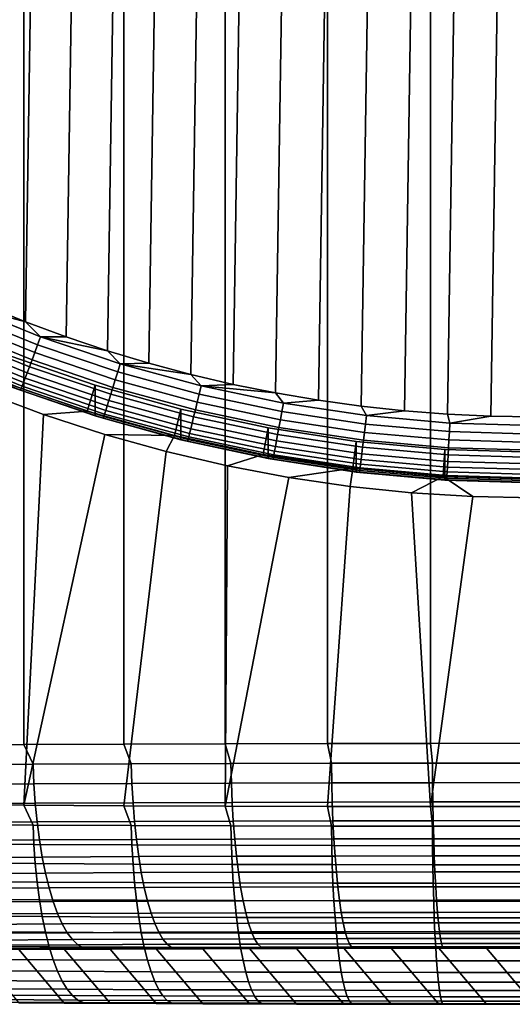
# Model space of a CAD drawing. Header units: metres. Extents: x -22 to 95, y -240 to 22.
# Tile 8 of 180: x -4 to 0, y -240 to -233. Entities that reach past the tile are written whole.
import ezdxf

# ---------------------------------------------------------------- set-up
doc = ezdxf.new("R2010")
doc.units = ezdxf.units.M
doc.layers.add('solid_10_151_013_XXX', color=7, linetype='CONTINUOUS')

msp = doc.modelspace()

# ---------------------------------------------------------------- linework, layer by layer
at = {"layer": 'solid_10_151_013_XXX'}
for points in [[(-4.536664, -238.272232, 303.297272), (-3.803387, -238.268066, 303.535492), (-3.80339, -43.988579, 300.144318), (-4.536667, -43.992737, 299.906097)], [(-3.803387, -238.268066, 303.535492), (-3.057704, -238.264648, 303.731476), (-3.057706, -43.985157, 300.340302), (-3.80339, -43.988579, 300.144318)], [(-3.057704, -238.264648, 303.731476), (-2.302048, -238.261978, 303.884552), (-2.30205, -43.982487, 300.493408), (-3.057706, -43.985157, 300.340302)], [(-2.302048, -238.261978, 303.884552), (-1.538883, -238.260071, 303.994263), (-1.538884, -43.980572, 300.603119), (-2.30205, -43.982487, 300.493408)], [(-1.538883, -238.260071, 303.994263), (-0.770698, -238.258911, 304.060242), (-0.770699, -43.97942, 300.669067), (-1.538884, -43.980572, 300.603119)], [(-0.770698, -238.258911, 304.060242), (0, -238.25853, 304.082245), (0, -43.979034, 300.691101), (-0.770699, -43.97942, 300.669067)], [(-1.607561, -235.702423, 271.532684), (-1.287195, -214.908569, 271.169739), (-0.965886, -214.873901, 271.169128), (-1.287189, -235.746994, 271.533447)], [(-1.287189, -235.746994, 271.533447), (-0.965886, -214.873901, 271.169128), (-0.643912, -214.849152, 271.168701), (-0.965881, -235.781677, 271.534058)], [(-0.965881, -235.781677, 271.534058), (-0.643912, -214.849152, 271.168701), (-0.321953, -214.83432, 271.168427), (-0.643909, -235.806427, 271.534485)], [(-0.643909, -235.806427, 271.534485), (-0.321953, -214.83432, 271.168427), (0, -214.829391, 271.168335), (-0.321951, -235.821259, 271.53476)], [(0.321951, -214.83432, 271.168427), (0, -235.826187, 271.534851), (-0.321951, -235.821259, 271.53476), (0, -214.829391, 271.168335)], [(-2.243755, -235.583694, 271.530609), (-1.926593, -215.007629, 271.171448), (-1.607568, -214.953156, 271.170502), (-1.926587, -235.647949, 271.531738)], [(-1.926587, -235.647949, 271.531738), (-1.607568, -214.953156, 271.170502), (-1.287195, -214.908569, 271.169739), (-1.607561, -235.702423, 271.532684)], [(-2.55885, -235.509674, 271.529327), (-2.243762, -215.071884, 271.172577), (-1.926593, -215.007629, 271.171448), (-2.243755, -235.583694, 271.530609)], [(-2.871328, -235.426025, 271.527863), (-2.558856, -215.145905, 271.173859), (-2.243762, -215.071884, 271.172577), (-2.55885, -235.509674, 271.529327)], [(-3.181009, -235.332825, 271.526245), (-2.871334, -215.229553, 271.175323), (-2.558856, -215.145905, 271.173859), (-2.871328, -235.426025, 271.527863)], [(-3.487652, -235.230133, 271.524445), (-3.181015, -215.322754, 271.176941), (-2.871334, -215.229553, 271.175323), (-3.181009, -235.332825, 271.526245)], [(-3.790926, -235.118073, 271.522491), (-3.487658, -215.425446, 271.178741), (-3.181015, -215.322754, 271.176941), (-3.487652, -235.230133, 271.524445)], [(-4.090693, -234.996689, 271.520355), (-3.790932, -215.537506, 271.180695), (-3.487658, -215.425446, 271.178741), (-3.790926, -235.118073, 271.522491)], [(-4.38658, -234.866135, 271.518097), (-4.090699, -215.65889, 271.182831), (-3.790932, -215.537506, 271.180695), (-4.090693, -234.996689, 271.520355)], [(-4.258843, -234.9944, 271.524506), (-3.678616, -235.229691, 271.528625), (-3.70098, -235.289658, 271.542358), (-4.284735, -235.052948, 271.538239)], [(-4.258843, -234.9944, 271.524506), (-4.090693, -234.996689, 271.520355), (-3.790926, -235.118073, 271.522491)], [(-4.258843, -234.9944, 271.524506), (-3.790926, -235.118073, 271.522491), (-3.678616, -235.229691, 271.528625)], [(-4.284735, -235.052948, 271.538239), (-3.70098, -235.289658, 271.542358), (-3.722574, -235.347427, 271.564362), (-4.309735, -235.109329, 271.560211)], [(-4.309735, -235.109329, 271.560211), (-3.722574, -235.347427, 271.564362), (-3.743029, -235.401978, 271.594208), (-4.333417, -235.162582, 271.590027)], [(-3.678616, -235.229691, 271.528625), (-3.790926, -235.118073, 271.522491), (-3.487652, -235.230133, 271.524445)], [(-4.355373, -235.211777, 271.627228), (-3.761995, -235.452393, 271.631409), (-3.779145, -235.497803, 271.675354), (-4.375228, -235.256088, 271.671143)], [(-4.333417, -235.162582, 271.590027), (-3.743029, -235.401978, 271.594208), (-3.761995, -235.452393, 271.631409), (-4.355373, -235.211777, 271.627228)], [(-4.375228, -235.256088, 271.671143), (-3.779145, -235.497803, 271.675354), (-3.794185, -235.53743, 271.72525), (-4.392642, -235.294754, 271.721008)], [(-3.70098, -235.289658, 271.542358), (-3.104225, -235.491379, 271.545898), (-3.122337, -235.550323, 271.567902), (-3.722574, -235.347427, 271.564362)], [(-3.678616, -235.229691, 271.528625), (-3.085467, -235.430176, 271.532135), (-3.104225, -235.491379, 271.545898), (-3.70098, -235.289658, 271.542358)], [(-3.678616, -235.229691, 271.528625), (-3.487652, -235.230133, 271.524445), (-3.181009, -235.332825, 271.526245)], [(-3.678616, -235.229691, 271.528625), (-3.181009, -235.332825, 271.526245), (-3.085467, -235.430176, 271.532135)], [(-4.418994, -235.3526, 271.835175), (-3.816948, -235.596725, 271.839417), (-3.82428, -235.615387, 271.901733), (-4.427483, -235.370789, 271.897491)], [(-4.407314, -235.327118, 271.776001), (-3.806859, -235.570602, 271.780243), (-3.816948, -235.596725, 271.839417), (-4.418994, -235.3526, 271.835175)], [(-4.392642, -235.294754, 271.721008), (-3.794185, -235.53743, 271.72525), (-3.806859, -235.570602, 271.780243), (-4.407314, -235.327118, 271.776001)], [(-3.722574, -235.347427, 271.564362), (-3.122337, -235.550323, 271.567902), (-3.139494, -235.605988, 271.597778), (-3.743029, -235.401978, 271.594208)], [(-3.085467, -235.430176, 271.532135), (-3.181009, -235.332825, 271.526245), (-2.871328, -235.426025, 271.527863)], [(-4.427483, -235.370789, 271.897491), (-3.82428, -235.615387, 271.901733), (-3.828728, -235.626236, 271.966156), (-4.432633, -235.381363, 271.961884)], [(-4.432633, -235.381363, 271.961884), (-3.828728, -235.626236, 271.966156), (-3.900662, -235.602676, 272.031006)], [(-3.332222, -235.783371, 285.036163), (-3.971393, -235.562836, 285.032318), (-3.900654, -235.373856, 285.139893), (-3.272534, -235.590576, 285.143677)], [(-3.900662, -235.602676, 272.031006), (-3.272541, -235.819397, 272.03479), (-3.272534, -235.590576, 285.143677), (-3.900654, -235.373856, 285.139893)], [(-3.743029, -235.401978, 271.594208), (-3.139494, -235.605988, 271.597778), (-3.155401, -235.65744, 271.63501), (-3.761995, -235.452393, 271.631409)], [(-3.085467, -235.430176, 271.532135), (-2.48148, -235.5952, 271.535004), (-2.496566, -235.657394, 271.548798), (-3.104225, -235.491379, 271.545898)], [(-3.085467, -235.430176, 271.532135), (-2.871328, -235.426025, 271.527863), (-2.55885, -235.509674, 271.529327)], [(-3.085467, -235.430176, 271.532135), (-2.55885, -235.509674, 271.529327), (-2.48148, -235.5952, 271.535004)], [(-3.779145, -235.497803, 271.675354), (-3.169786, -235.703781, 271.678955), (-3.182402, -235.744232, 271.728851), (-3.794185, -235.53743, 271.72525)], [(-3.761995, -235.452393, 271.631409), (-3.155401, -235.65744, 271.63501), (-3.169786, -235.703781, 271.678955), (-3.779145, -235.497803, 271.675354)], [(-3.104225, -235.491379, 271.545898), (-2.496566, -235.657394, 271.548798), (-2.511133, -235.7173, 271.570801), (-3.122337, -235.550323, 271.567902)], [(-2.48148, -235.5952, 271.535004), (-2.55885, -235.509674, 271.529327), (-2.243755, -235.583694, 271.530609)], [(-3.332222, -235.783371, 285.036163), (-3.656909, -235.807556, 277.540161), (-4.113833, -235.636139, 277.67453), (-3.971393, -235.562836, 285.032318)], [(-3.806859, -235.570602, 271.780243), (-3.193032, -235.778091, 271.783875), (-3.201494, -235.804764, 271.843048), (-3.816948, -235.596725, 271.839417)], [(-3.794185, -235.53743, 271.72525), (-3.182402, -235.744232, 271.728851), (-3.193032, -235.778091, 271.783875), (-3.806859, -235.570602, 271.780243)], [(-3.122337, -235.550323, 271.567902), (-2.511133, -235.7173, 271.570801), (-2.524932, -235.773895, 271.600708), (-3.139494, -235.605988, 271.597778)], [(-2.48148, -235.5952, 271.535004), (-2.243755, -235.583694, 271.530609), (-1.926587, -235.647949, 271.531738)], [(-3.656909, -235.807556, 277.540161), (-3.803387, -238.7202, 277.633118), (-4.536664, -238.716049, 277.871338), (-4.113833, -235.636139, 277.67453)], [(-3.828728, -235.626236, 271.966156), (-3.272541, -235.819397, 272.03479), (-3.900662, -235.602676, 272.031006)], [(-3.82428, -235.615387, 271.901733), (-3.207644, -235.823822, 271.905396), (-3.211375, -235.834915, 271.969788), (-3.828728, -235.626236, 271.966156)], [(-3.828728, -235.626236, 271.966156), (-3.211375, -235.834915, 271.969788), (-3.272541, -235.819397, 272.03479)], [(-3.816948, -235.596725, 271.839417), (-3.201494, -235.804764, 271.843048), (-3.207644, -235.823822, 271.905396), (-3.82428, -235.615387, 271.901733)], [(-2.680309, -235.965073, 285.039337), (-3.332222, -235.783371, 285.036163), (-3.272534, -235.590576, 285.143677), (-2.632472, -235.768982, 285.14679)], [(-3.272541, -235.819397, 272.03479), (-2.632478, -235.997787, 272.037903), (-2.632472, -235.768982, 285.14679), (-3.272534, -235.590576, 285.143677)], [(-3.155401, -235.65744, 271.63501), (-2.537725, -235.826187, 271.637939), (-2.549294, -235.873306, 271.681915), (-3.169786, -235.703781, 271.678955)], [(-3.139494, -235.605988, 271.597778), (-2.524932, -235.773895, 271.600708), (-2.537725, -235.826187, 271.637939), (-3.155401, -235.65744, 271.63501)], [(-2.496566, -235.657394, 271.548798), (-1.880139, -235.787125, 271.551056), (-1.891109, -235.847794, 271.57309), (-2.511133, -235.7173, 271.570801)], [(-2.48148, -235.5952, 271.535004), (-1.868778, -235.724152, 271.537262), (-1.880139, -235.787125, 271.551056), (-2.496566, -235.657394, 271.548798)], [(-2.48148, -235.5952, 271.535004), (-1.926587, -235.647949, 271.531738), (-1.868778, -235.724152, 271.537262)], [(-1.868778, -235.724152, 271.537262), (-1.926587, -235.647949, 271.531738), (-1.607561, -235.702423, 271.532684)], [(-3.169786, -235.703781, 271.678955), (-2.549294, -235.873306, 271.681915), (-2.55944, -235.914429, 271.731812), (-3.182402, -235.744232, 271.728851)], [(-2.511133, -235.7173, 271.570801), (-1.891109, -235.847794, 271.57309), (-1.9015, -235.905106, 271.602997), (-2.524932, -235.773895, 271.600708)], [(-1.868778, -235.724152, 271.537262), (-1.24951, -235.816574, 271.538879), (-1.257107, -235.880127, 271.552673), (-1.880139, -235.787125, 271.551056)], [(-1.24951, -235.816574, 271.538879), (-1.868778, -235.724152, 271.537262), (-1.607561, -235.702423, 271.532684), (-1.287189, -235.746994, 271.533447)], [(-2.680309, -235.965073, 285.039337), (-3.199548, -235.956726, 277.422638), (-3.656909, -235.807556, 277.540161), (-3.332222, -235.783371, 285.036163)], [(-3.201494, -235.804764, 271.843048), (-2.574795, -235.975983, 271.846039), (-2.579741, -235.995377, 271.908386), (-3.207644, -235.823822, 271.905396)], [(-3.193032, -235.778091, 271.783875), (-2.567989, -235.948853, 271.786865), (-2.574795, -235.975983, 271.846039), (-3.201494, -235.804764, 271.843048)], [(-3.182402, -235.744232, 271.728851), (-2.55944, -235.914429, 271.731812), (-2.567989, -235.948853, 271.786865), (-3.193032, -235.778091, 271.783875)], [(-2.018775, -236.107056, 285.041809), (-2.680309, -235.965073, 285.039337), (-2.632472, -235.768982, 285.14679), (-1.982805, -235.908417, 285.1492)], [(-2.632478, -235.997787, 272.037903), (-1.98281, -236.137238, 272.040344), (-1.982805, -235.908417, 285.1492), (-2.632472, -235.768982, 285.14679)], [(-2.524932, -235.773895, 271.600708), (-1.9015, -235.905106, 271.602997), (-1.911135, -235.958069, 271.640259), (-2.537725, -235.826187, 271.637939)], [(-1.880139, -235.787125, 271.551056), (-1.257107, -235.880127, 271.552673), (-1.264442, -235.94133, 271.574707), (-1.891109, -235.847794, 271.57309)], [(-1.24951, -235.816574, 271.538879), (-1.287189, -235.746994, 271.533447), (-0.965881, -235.781677, 271.534058)], [(-0.625854, -235.872162, 271.539825), (-1.24951, -235.816574, 271.538879), (-0.965881, -235.781677, 271.534058), (-0.643909, -235.806427, 271.534485)], [(-3.656909, -235.807556, 277.540161), (-3.199548, -235.956726, 277.422638), (-3.803387, -238.7202, 277.633118)], [(-3.211375, -235.834915, 271.969788), (-2.632478, -235.997787, 272.037903), (-3.272541, -235.819397, 272.03479)], [(-3.207644, -235.823822, 271.905396), (-2.579741, -235.995377, 271.908386), (-2.582742, -236.006668, 271.972809), (-3.211375, -235.834915, 271.969788)], [(-3.211375, -235.834915, 271.969788), (-2.582742, -236.006668, 271.972809), (-2.632478, -235.997787, 272.037903)], [(-2.549294, -235.873306, 271.681915), (-1.919847, -236.005783, 271.684204), (-1.927488, -236.047424, 271.734161), (-2.55944, -235.914429, 271.731812)], [(-2.537725, -235.826187, 271.637939), (-1.911135, -235.958069, 271.640259), (-1.919847, -236.005783, 271.684204), (-2.549294, -235.873306, 271.681915)], [(-1.891109, -235.847794, 271.57309), (-1.264442, -235.94133, 271.574707), (-1.27139, -235.999146, 271.604645), (-1.9015, -235.905106, 271.602997)], [(-1.24951, -235.816574, 271.538879), (-0.625854, -235.872162, 271.539825), (-0.629659, -235.93605, 271.55365), (-1.257107, -235.880127, 271.552673)], [(-0.625854, -235.872162, 271.539825), (-0.643909, -235.806427, 271.534485), (-0.321951, -235.821259, 271.53476)], [(-0.625854, -235.872162, 271.539825), (0, -235.890717, 271.540161), (0, -235.954712, 271.553986), (-0.629659, -235.93605, 271.55365)], [(0, -235.890717, 271.540161), (-0.625854, -235.872162, 271.539825), (-0.321951, -235.821259, 271.53476), (0, -235.826187, 271.534851)], [(-2.567989, -235.948853, 271.786865), (-1.933926, -236.082291, 271.789185), (-1.939052, -236.109787, 271.848389), (-2.574795, -235.975983, 271.846039)], [(-2.55944, -235.914429, 271.731812), (-1.927488, -236.047424, 271.734161), (-1.933926, -236.082291, 271.789185), (-2.567989, -235.948853, 271.786865)], [(-1.350165, -236.208801, 285.043579), (-2.018775, -236.107056, 285.041809), (-1.982805, -235.908417, 285.1492), (-1.325904, -236.008377, 285.15097)], [(-1.98281, -236.137238, 272.040344), (-1.325906, -236.237198, 272.042084), (-1.325904, -236.008377, 285.15097), (-1.982805, -235.908417, 285.1492)], [(-1.9015, -235.905106, 271.602997), (-1.27139, -235.999146, 271.604645), (-1.277832, -236.052597, 271.641907), (-1.911135, -235.958069, 271.640259)], [(-1.264442, -235.94133, 271.574707), (-0.633333, -235.997589, 271.575714), (-0.636813, -236.05571, 271.605621), (-1.27139, -235.999146, 271.604645)], [(-1.257107, -235.880127, 271.552673), (-0.629659, -235.93605, 271.55365), (-0.633333, -235.997589, 271.575714), (-1.264442, -235.94133, 271.574707)], [(-0.629659, -235.93605, 271.55365), (0, -235.954712, 271.553986), (0, -236.016357, 271.576019), (-0.633333, -235.997589, 271.575714)], [(-2.742329, -236.08432, 277.321686), (-3.057704, -238.723618, 277.437134), (-3.803387, -238.7202, 277.633118), (-3.199548, -235.956726, 277.422638)], [(-2.680309, -235.965073, 285.039337), (-2.742329, -236.08432, 277.321686), (-3.199548, -235.956726, 277.422638)], [(-2.018775, -236.107056, 285.041809), (-2.284671, -236.191238, 277.236816), (-2.742329, -236.08432, 277.321686), (-2.680309, -235.965073, 285.039337)], [(-1.945036, -236.140884, 271.975128), (-1.98281, -236.137238, 272.040344), (-2.632478, -235.997787, 272.037903), (-2.582742, -236.006668, 271.972809)], [(-2.579741, -235.995377, 271.908386), (-1.942776, -236.129425, 271.910706), (-1.945036, -236.140884, 271.975128), (-2.582742, -236.006668, 271.972809)], [(-2.574795, -235.975983, 271.846039), (-1.939052, -236.109787, 271.848389), (-1.942776, -236.129425, 271.910706), (-2.579741, -235.995377, 271.908386)], [(-1.919847, -236.005783, 271.684204), (-1.283657, -236.100739, 271.685883), (-1.288766, -236.142761, 271.735809), (-1.927488, -236.047424, 271.734161)], [(-1.911135, -235.958069, 271.640259), (-1.277832, -236.052597, 271.641907), (-1.283657, -236.100739, 271.685883), (-1.919847, -236.005783, 271.684204)], [(-0.676096, -236.27005, 285.044647), (-1.350165, -236.208801, 285.043579), (-1.325904, -236.008377, 285.15097), (-0.664163, -236.068512, 285.152008)], [(-1.325906, -236.237198, 272.042084), (-0.664165, -236.297318, 272.043152), (-0.664163, -236.068512, 285.152008), (-1.325904, -236.008377, 285.15097)], [(-1.27139, -235.999146, 271.604645), (-0.636813, -236.05571, 271.605621), (-0.64004, -236.109436, 271.642883), (-1.277832, -236.052597, 271.641907)], [(-0.633333, -235.997589, 271.575714), (0, -236.016357, 271.576019), (0, -236.074585, 271.605957), (-0.636813, -236.05571, 271.605621)], [(-2.284671, -236.191238, 277.236816), (-2.302048, -238.726288, 277.284058), (-3.057704, -238.723618, 277.437134), (-2.742329, -236.08432, 277.321686)], [(-1.933926, -236.082291, 271.789185), (-1.29307, -236.177948, 271.790863), (-1.296497, -236.205688, 271.850067), (-1.939052, -236.109787, 271.848389)], [(-1.927488, -236.047424, 271.734161), (-1.288766, -236.142761, 271.735809), (-1.29307, -236.177948, 271.790863), (-1.933926, -236.082291, 271.789185)], [(-1.277832, -236.052597, 271.641907), (-0.64004, -236.109436, 271.642883), (-0.642958, -236.157852, 271.686859), (-1.283657, -236.100739, 271.685883)], [(-0.664163, -236.068512, 285.152008), (0, -236.088577, 285.152374), (0, -236.290482, 285.045013), (-0.676096, -236.27005, 285.044647)], [(-0.664165, -236.297318, 272.043152), (0, -236.317383, 272.043488), (0, -236.088577, 285.152374), (-0.664163, -236.068512, 285.152008)], [(-0.636813, -236.05571, 271.605621), (0, -236.074585, 271.605957), (0, -236.128418, 271.643219), (-0.64004, -236.109436, 271.642883)], [(-1.350165, -236.208801, 285.043579), (-1.827054, -236.277924, 277.167786), (-2.284671, -236.191238, 277.236816), (-2.018775, -236.107056, 285.041809)], [(-1.300499, -236.237076, 271.976807), (-1.325906, -236.237198, 272.042084), (-1.98281, -236.137238, 272.040344), (-1.945036, -236.140884, 271.975128)], [(-1.942776, -236.129425, 271.910706), (-1.298988, -236.225525, 271.912384), (-1.300499, -236.237076, 271.976807), (-1.945036, -236.140884, 271.975128)], [(-1.939052, -236.109787, 271.848389), (-1.296497, -236.205688, 271.850067), (-1.298988, -236.225525, 271.912384), (-1.942776, -236.129425, 271.910706)], [(-1.288766, -236.142761, 271.735809), (-0.645517, -236.200104, 271.736816), (-0.647673, -236.235474, 271.79187), (-1.29307, -236.177948, 271.790863)], [(-1.283657, -236.100739, 271.685883), (-0.642958, -236.157852, 271.686859), (-0.645517, -236.200104, 271.736816), (-1.288766, -236.142761, 271.735809)], [(-0.642958, -236.157852, 271.686859), (0, -236.17691, 271.687195), (0, -236.219238, 271.737152), (-0.645517, -236.200104, 271.736816)], [(-0.64004, -236.109436, 271.642883), (0, -236.128418, 271.643219), (0, -236.17691, 271.687195), (-0.642958, -236.157852, 271.686859)], [(-2.284671, -236.191238, 277.236816), (-1.827054, -236.277924, 277.167786), (-2.302048, -238.726288, 277.284058)], [(-1.350165, -236.208801, 285.043579), (-1.370111, -236.344772, 277.114441), (-1.827054, -236.277924, 277.167786)], [(-0.676096, -236.27005, 285.044647), (-0.913277, -236.392258, 277.076508), (-1.370111, -236.344772, 277.114441), (-1.350165, -236.208801, 285.043579)], [(-0.651393, -236.294937, 271.977844), (-0.664165, -236.297318, 272.043152), (-1.325906, -236.237198, 272.042084), (-1.300499, -236.237076, 271.976807)], [(-1.298988, -236.225525, 271.912384), (-0.650637, -236.28331, 271.913422), (-0.651393, -236.294937, 271.977844), (-1.300499, -236.237076, 271.976807)], [(-1.296497, -236.205688, 271.850067), (-0.649389, -236.263382, 271.851074), (-0.650637, -236.28331, 271.913422), (-1.298988, -236.225525, 271.912384)], [(-1.29307, -236.177948, 271.790863), (-0.647673, -236.235474, 271.79187), (-0.649389, -236.263382, 271.851074), (-1.296497, -236.205688, 271.850067)], [(-0.647673, -236.235474, 271.79187), (0, -236.254684, 271.792206), (0, -236.282623, 271.85141), (-0.649389, -236.263382, 271.851074)], [(-0.645517, -236.200104, 271.736816), (0, -236.219238, 271.737152), (0, -236.254684, 271.792206), (-0.647673, -236.235474, 271.79187)], [(-1.370111, -236.344772, 277.114441), (-1.538883, -238.72821, 277.174347), (-2.302048, -238.726288, 277.284058), (-1.827054, -236.277924, 277.167786)], [(-0.676096, -236.27005, 285.044647), (-0.456366, -236.420654, 277.053772), (-0.913277, -236.392258, 277.076508)], [(-0.676096, -236.27005, 285.044647), (0, -236.290482, 285.045013), (0, -236.430099, 277.046234), (-0.456366, -236.420654, 277.053772)], [(-0.651393, -236.294937, 271.977844), (0, -236.314255, 271.97818), (0, -236.317383, 272.043488), (-0.664165, -236.297318, 272.043152)], [(-0.650637, -236.28331, 271.913422), (0, -236.302597, 271.913757), (0, -236.314255, 271.97818), (-0.651393, -236.294937, 271.977844)], [(-0.649389, -236.263382, 271.851074), (0, -236.282623, 271.85141), (0, -236.302597, 271.913757), (-0.650637, -236.28331, 271.913422)], [(-1.370111, -236.344772, 277.114441), (-0.913277, -236.392258, 277.076508), (-0.770698, -238.729355, 277.108368), (-1.538883, -238.72821, 277.174347)], [(-0.913277, -236.392258, 277.076508), (-0.456366, -236.420654, 277.053772), (-0.770698, -238.729355, 277.108368)], [(-0.456366, -236.420654, 277.053772), (0, -236.430099, 277.046234), (0, -238.729736, 277.086365), (-0.770698, -238.729355, 277.108368)], [(-3.73528, -238.414856, 303.550354), (-3.803387, -238.268066, 303.535492), (-4.536664, -238.272232, 303.297272), (-4.456382, -238.418869, 303.320526)], [(-3.002425, -238.41156, 303.739349), (-3.057704, -238.264648, 303.731476), (-3.803387, -238.268066, 303.535492), (-3.73528, -238.414856, 303.550354)], [(-2.260124, -238.408981, 303.886993), (-2.302048, -238.261978, 303.884552), (-3.057704, -238.264648, 303.731476), (-3.002425, -238.41156, 303.739349)], [(-1.510712, -238.407135, 303.992767), (-1.538883, -238.260071, 303.994263), (-2.302048, -238.261978, 303.884552), (-2.260124, -238.408981, 303.886993)], [(-0.756546, -238.406021, 304.056366), (-0.770698, -238.258911, 304.060242), (-1.538883, -238.260071, 303.994263), (-1.510712, -238.407135, 303.992767)], [(-0.756546, -238.406021, 304.056366), (0, -238.405655, 304.077606), (0, -238.25853, 304.082245), (-0.770698, -238.258911, 304.060242)], [(-4.449238, -238.564957, 303.302673), (-3.729292, -238.560959, 303.532104), (-3.73528, -238.414856, 303.550354), (-4.456382, -238.418869, 303.320526)], [(-3.729292, -238.560959, 303.532104), (-2.997613, -238.557663, 303.720825), (-3.002425, -238.41156, 303.739349), (-3.73528, -238.414856, 303.550354)], [(-2.997613, -238.557663, 303.720825), (-2.256501, -238.555084, 303.868225), (-2.260124, -238.408981, 303.886993), (-3.002425, -238.41156, 303.739349)], [(-2.256501, -238.555084, 303.868225), (-1.50829, -238.553253, 303.973816), (-1.510712, -238.407135, 303.992767), (-2.260124, -238.408981, 303.886993)], [(-1.50829, -238.553253, 303.973816), (-0.755333, -238.552139, 304.037323), (-0.756546, -238.406021, 304.056366), (-1.510712, -238.407135, 303.992767)], [(-0.755333, -238.552139, 304.037323), (0, -238.551773, 304.058502), (0, -238.405655, 304.077606), (-0.756546, -238.406021, 304.056366)], [(-4.437407, -238.708466, 303.271362), (-3.719375, -238.704468, 303.500183), (-3.729292, -238.560959, 303.532104), (-4.449238, -238.564957, 303.302673)], [(-3.719375, -238.704468, 303.500183), (-2.989641, -238.701172, 303.688385), (-2.997613, -238.557663, 303.720825), (-3.729292, -238.560959, 303.532104)], [(-2.989641, -238.701172, 303.688385), (-2.2505, -238.698608, 303.835388), (-2.256501, -238.555084, 303.868225), (-2.997613, -238.557663, 303.720825)], [(-2.2505, -238.698608, 303.835388), (-1.504279, -238.696777, 303.940735), (-1.50829, -238.553253, 303.973816), (-2.256501, -238.555084, 303.868225)], [(-1.504279, -238.696777, 303.940735), (-0.753325, -238.695663, 304.004059), (-0.755333, -238.552139, 304.037323), (-1.50829, -238.553253, 303.973816)], [(-0.753325, -238.695663, 304.004059), (0, -238.695297, 304.025177), (0, -238.551773, 304.058502), (-0.755333, -238.552139, 304.037323)], [(-3.73528, -238.867416, 277.623413), (-4.456382, -238.863403, 277.85321), (-4.536664, -238.716049, 277.871338), (-3.803387, -238.7202, 277.633118)], [(-4.421, -238.847977, 303.226898), (-3.705623, -238.843994, 303.454865), (-3.719375, -238.704468, 303.500183), (-4.437407, -238.708466, 303.271362)], [(-3.002425, -238.870712, 277.434387), (-3.73528, -238.867416, 277.623413), (-3.803387, -238.7202, 277.633118), (-3.057704, -238.723618, 277.437134)], [(-3.705623, -238.843994, 303.454865), (-2.978587, -238.840729, 303.642395), (-2.989641, -238.701172, 303.688385), (-3.719375, -238.704468, 303.500183)], [(-2.260124, -238.873291, 277.286774), (-3.002425, -238.870712, 277.434387), (-3.057704, -238.723618, 277.437134), (-2.302048, -238.726288, 277.284058)], [(-2.978587, -238.840729, 303.642395), (-2.24218, -238.838165, 303.788849), (-2.2505, -238.698608, 303.835388), (-2.989641, -238.701172, 303.688385)], [(-1.510712, -238.875137, 277.180969), (-2.260124, -238.873291, 277.286774), (-2.302048, -238.726288, 277.284058), (-1.538883, -238.72821, 277.174347)], [(-2.24218, -238.838165, 303.788849), (-1.498717, -238.836334, 303.893799), (-1.504279, -238.696777, 303.940735), (-2.2505, -238.698608, 303.835388)], [(-0.756546, -238.876251, 277.117371), (-1.510712, -238.875137, 277.180969), (-1.538883, -238.72821, 277.174347), (-0.770698, -238.729355, 277.108368)], [(-1.498717, -238.836334, 303.893799), (-0.750539, -238.835236, 303.956879), (-0.753325, -238.695663, 304.004059), (-1.504279, -238.696777, 303.940735)], [(0, -238.876617, 277.096161), (-0.756546, -238.876251, 277.117371), (-0.770698, -238.729355, 277.108368), (0, -238.729736, 277.086365)], [(-0.750539, -238.835236, 303.956879), (0, -238.834869, 303.977936), (0, -238.695297, 304.025177), (-0.753325, -238.695663, 304.004059)], [(-3.729292, -239.012787, 277.646729), (-4.449238, -239.008789, 277.87616), (-4.456382, -238.863403, 277.85321), (-3.73528, -238.867416, 277.623413)], [(-4.400177, -238.982178, 303.169739), (-3.68817, -238.978226, 303.396637), (-3.705623, -238.843994, 303.454865), (-4.421, -238.847977, 303.226898)], [(-2.997613, -239.016083, 277.458008), (-3.729292, -239.012787, 277.646729), (-3.73528, -238.867416, 277.623413), (-3.002425, -238.870712, 277.434387)], [(-3.68817, -238.978226, 303.396637), (-2.964558, -238.97496, 303.583252), (-2.978587, -238.840729, 303.642395), (-3.705623, -238.843994, 303.454865)], [(-2.256501, -239.018646, 277.310638), (-2.997613, -239.016083, 277.458008), (-3.002425, -238.870712, 277.434387), (-2.260124, -238.873291, 277.286774)], [(-2.964558, -238.97496, 303.583252), (-2.231619, -238.972412, 303.729034), (-2.24218, -238.838165, 303.788849), (-2.978587, -238.840729, 303.642395)], [(-1.50829, -239.020493, 277.205017), (-2.256501, -239.018646, 277.310638), (-2.260124, -238.873291, 277.286774), (-1.510712, -238.875137, 277.180969)], [(-2.231619, -238.972412, 303.729034), (-1.491658, -238.970596, 303.833466), (-1.498717, -238.836334, 303.893799), (-2.24218, -238.838165, 303.788849)], [(-0.755333, -239.021606, 277.14151), (-1.50829, -239.020493, 277.205017), (-1.510712, -238.875137, 277.180969), (-0.756546, -238.876251, 277.117371)], [(-1.491658, -238.970596, 303.833466), (-0.747004, -238.969498, 303.896271), (-0.750539, -238.835236, 303.956879), (-1.498717, -238.836334, 303.893799)], [(0, -239.021973, 277.120331), (-0.755333, -239.021606, 277.14151), (-0.756546, -238.876251, 277.117371), (0, -238.876617, 277.096161)], [(-0.747004, -238.969498, 303.896271), (0, -238.969131, 303.917236), (0, -238.834869, 303.977936), (-0.750539, -238.835236, 303.956879)], [(-3.719375, -239.15509, 277.683655), (-4.437407, -239.151093, 277.912476), (-4.449238, -239.008789, 277.87616), (-3.729292, -239.012787, 277.646729)], [(-4.375139, -239.109756, 303.100372), (-3.667183, -239.10582, 303.325989), (-3.68817, -238.978226, 303.396637), (-4.400177, -238.982178, 303.169739)], [(-2.989641, -239.158386, 277.495422), (-3.719375, -239.15509, 277.683655), (-3.729292, -239.012787, 277.646729), (-2.997613, -239.016083, 277.458008)], [(-3.667183, -239.10582, 303.325989), (-2.947689, -239.102585, 303.511566), (-2.964558, -238.97496, 303.583252), (-3.68817, -238.978226, 303.396637)], [(-2.2505, -239.16095, 277.348419), (-2.989641, -239.158386, 277.495422), (-2.997613, -239.016083, 277.458008), (-2.256501, -239.018646, 277.310638)], [(-2.947689, -239.102585, 303.511566), (-2.218921, -239.100052, 303.656494), (-2.231619, -238.972412, 303.729034), (-2.964558, -238.97496, 303.583252)], [(-1.504279, -239.162781, 277.243103), (-2.2505, -239.16095, 277.348419), (-2.256501, -239.018646, 277.310638), (-1.50829, -239.020493, 277.205017)], [(-2.218921, -239.100052, 303.656494), (-1.483171, -239.098236, 303.760345), (-1.491658, -238.970596, 303.833466), (-2.231619, -238.972412, 303.729034)], [(-0.753325, -239.163895, 277.179779), (-1.504279, -239.162781, 277.243103), (-1.50829, -239.020493, 277.205017), (-0.755333, -239.021606, 277.14151)], [(-1.483171, -239.098236, 303.760345), (-0.742754, -239.097153, 303.822815), (-0.747004, -238.969498, 303.896271), (-1.491658, -238.970596, 303.833466)], [(0, -239.164261, 277.15863), (-0.753325, -239.163895, 277.179779), (-0.755333, -239.021606, 277.14151), (0, -239.021973, 277.120331)], [(-0.742754, -239.097153, 303.822815), (0, -239.096786, 303.843628), (0, -238.969131, 303.917236), (-0.747004, -238.969498, 303.896271)], [(-4.346128, -239.229492, 303.019562), (-3.642866, -239.225586, 303.243683), (-3.667183, -239.10582, 303.325989), (-4.375139, -239.109756, 303.100372)], [(-3.642866, -239.225586, 303.243683), (-2.928143, -239.222366, 303.428009), (-2.947689, -239.102585, 303.511566), (-3.667183, -239.10582, 303.325989)], [(-2.928143, -239.222366, 303.428009), (-2.204207, -239.219849, 303.571991), (-2.218921, -239.100052, 303.656494), (-2.947689, -239.102585, 303.511566)], [(-2.204207, -239.219849, 303.571991), (-1.473336, -239.218048, 303.67514), (-1.483171, -239.098236, 303.760345), (-2.218921, -239.100052, 303.656494)], [(-1.473336, -239.218048, 303.67514), (-0.737828, -239.216965, 303.737183), (-0.742754, -239.097153, 303.822815), (-1.483171, -239.098236, 303.760345)], [(-0.737828, -239.216965, 303.737183), (0, -239.216614, 303.757874), (0, -239.096786, 303.843628), (-0.742754, -239.097153, 303.822815)], [(-3.705623, -239.292969, 277.733795), (-4.421, -239.288986, 277.961761), (-4.437407, -239.151093, 277.912476), (-3.719375, -239.15509, 277.683655)], [(-2.978587, -239.296234, 277.546265), (-3.705623, -239.292969, 277.733795), (-3.719375, -239.15509, 277.683655), (-2.989641, -239.158386, 277.495422)], [(-2.24218, -239.298798, 277.399811), (-2.978587, -239.296234, 277.546265), (-2.989641, -239.158386, 277.495422), (-2.2505, -239.16095, 277.348419)], [(-1.498717, -239.300629, 277.294861), (-2.24218, -239.298798, 277.399811), (-2.2505, -239.16095, 277.348419), (-1.504279, -239.162781, 277.243103)], [(-0.750539, -239.301727, 277.231781), (-1.498717, -239.300629, 277.294861), (-1.504279, -239.162781, 277.243103), (-0.753325, -239.163895, 277.179779)], [(0, -239.302094, 277.210724), (-0.750539, -239.301727, 277.231781), (-0.753325, -239.163895, 277.179779), (0, -239.164261, 277.15863)], [(-4.313422, -239.340225, 302.928009), (-3.615453, -239.336349, 303.150421), (-3.642866, -239.225586, 303.243683), (-4.346128, -239.229492, 303.019562)], [(-3.615453, -239.336349, 303.150421), (-2.906108, -239.333145, 303.333374), (-2.928143, -239.222366, 303.428009), (-3.642866, -239.225586, 303.243683)], [(-2.906108, -239.333145, 303.333374), (-2.18762, -239.330658, 303.476288), (-2.204207, -239.219849, 303.571991), (-2.928143, -239.222366, 303.428009)], [(-2.18762, -239.330658, 303.476288), (-1.462248, -239.328873, 303.578674), (-1.473336, -239.218048, 303.67514), (-2.204207, -239.219849, 303.571991)], [(-1.462248, -239.328873, 303.578674), (-0.732276, -239.327789, 303.640228), (-0.737828, -239.216965, 303.737183), (-1.473336, -239.218048, 303.67514)], [(-0.732276, -239.327789, 303.640228), (0, -239.327438, 303.660767), (0, -239.216614, 303.757874), (-0.737828, -239.216965, 303.737183)], [(-3.68817, -239.425064, 277.796692), (-4.400177, -239.421112, 278.02359), (-4.421, -239.288986, 277.961761), (-3.705623, -239.292969, 277.733795)], [(-2.964558, -239.428329, 277.610046), (-3.68817, -239.425064, 277.796692), (-3.705623, -239.292969, 277.733795), (-2.978587, -239.296234, 277.546265)], [(-2.231619, -239.430862, 277.464294), (-2.964558, -239.428329, 277.610046), (-2.978587, -239.296234, 277.546265), (-2.24218, -239.298798, 277.399811)], [(-1.491658, -239.432693, 277.359833), (-2.231619, -239.430862, 277.464294), (-2.24218, -239.298798, 277.399811), (-1.498717, -239.300629, 277.294861)], [(-0.747004, -239.433792, 277.297028), (-1.491658, -239.432693, 277.359833), (-1.498717, -239.300629, 277.294861), (-0.750539, -239.301727, 277.231781)], [(0, -239.434158, 277.276093), (-0.747004, -239.433792, 277.297028), (-0.750539, -239.301727, 277.231781), (0, -239.302094, 277.210724)], [(-4.277338, -239.440887, 302.82663), (-3.585208, -239.437042, 303.04718), (-3.615453, -239.336349, 303.150421), (-4.313422, -239.340225, 302.928009)], [(-3.585208, -239.437042, 303.04718), (-2.881797, -239.433868, 303.228607), (-2.906108, -239.333145, 303.333374), (-3.615453, -239.336349, 303.150421)], [(-2.881797, -239.433868, 303.228607), (-2.169319, -239.431396, 303.3703), (-2.18762, -239.330658, 303.476288), (-2.906108, -239.333145, 303.333374)], [(-2.169319, -239.431396, 303.3703), (-1.450016, -239.429626, 303.471832), (-1.462248, -239.328873, 303.578674), (-2.18762, -239.330658, 303.476288)], [(-1.450016, -239.429626, 303.471832), (-0.72615, -239.428558, 303.532898), (-0.732276, -239.327789, 303.640228), (-1.462248, -239.328873, 303.578674)], [(-0.72615, -239.428558, 303.532898), (0, -239.428207, 303.553253), (0, -239.327438, 303.660767), (-0.732276, -239.327789, 303.640228)], [(-3.667183, -239.550125, 277.871735), (-4.375139, -239.546188, 278.097351), (-4.400177, -239.421112, 278.02359), (-3.68817, -239.425064, 277.796692)], [(-4.238225, -239.530502, 302.7164), (-3.552423, -239.526688, 302.934937), (-3.585208, -239.437042, 303.04718), (-4.277338, -239.440887, 302.82663)], [(-2.947689, -239.553375, 277.686157), (-3.667183, -239.550125, 277.871735), (-3.68817, -239.425064, 277.796692), (-2.964558, -239.428329, 277.610046)], [(-3.552423, -239.526688, 302.934937), (-2.855445, -239.523544, 303.114716), (-2.881797, -239.433868, 303.228607), (-3.585208, -239.437042, 303.04718)], [(-2.218921, -239.555893, 277.541229), (-2.947689, -239.553375, 277.686157), (-2.964558, -239.428329, 277.610046), (-2.231619, -239.430862, 277.464294)], [(-2.855445, -239.523544, 303.114716), (-2.149482, -239.521103, 303.255096), (-2.169319, -239.431396, 303.3703), (-2.881797, -239.433868, 303.228607)], [(-1.483171, -239.557709, 277.437378), (-2.218921, -239.555893, 277.541229), (-2.231619, -239.430862, 277.464294), (-1.491658, -239.432693, 277.359833)], [(-2.149482, -239.521103, 303.255096), (-1.436756, -239.519348, 303.355713), (-1.450016, -239.429626, 303.471832), (-2.169319, -239.431396, 303.3703)], [(-0.742754, -239.558807, 277.374908), (-1.483171, -239.557709, 277.437378), (-1.491658, -239.432693, 277.359833), (-0.747004, -239.433792, 277.297028)], [(-1.436756, -239.519348, 303.355713), (-0.71951, -239.51828, 303.416199), (-0.72615, -239.428558, 303.532898), (-1.450016, -239.429626, 303.471832)], [(0, -239.559158, 277.354095), (-0.742754, -239.558807, 277.374908), (-0.747004, -239.433792, 277.297028), (0, -239.434158, 277.276093)], [(-0.71951, -239.51828, 303.416199), (0, -239.517929, 303.436371), (0, -239.428207, 303.553253), (-0.72615, -239.428558, 303.532898)], [(-3.642866, -239.666946, 277.958191), (-4.346128, -239.663025, 278.182312), (-4.375139, -239.546188, 278.097351), (-3.667183, -239.550125, 277.871735)], [(-4.196458, -239.6082, 302.598358), (-3.517416, -239.604431, 302.814758), (-3.552423, -239.526688, 302.934937), (-4.238225, -239.530502, 302.7164)], [(-3.517416, -239.604431, 302.814758), (-2.827306, -239.601318, 302.992767), (-2.855445, -239.523544, 303.114716), (-3.552423, -239.526688, 302.934937)], [(-2.827306, -239.601318, 302.992767), (-2.1283, -239.598892, 303.131775), (-2.149482, -239.521103, 303.255096), (-2.855445, -239.523544, 303.114716)], [(-2.1283, -239.598892, 303.131775), (-1.422598, -239.597153, 303.231384), (-1.436756, -239.519348, 303.355713), (-2.149482, -239.521103, 303.255096)], [(-1.422598, -239.597153, 303.231384), (-0.71242, -239.596115, 303.29129), (-0.71951, -239.51828, 303.416199), (-1.436756, -239.519348, 303.355713)], [(-0.71242, -239.596115, 303.29129), (0, -239.595764, 303.311279), (0, -239.517929, 303.436371), (-0.71951, -239.51828, 303.416199)], [(-4.152443, -239.673248, 302.473694), (-3.480522, -239.669525, 302.687836), (-3.517416, -239.604431, 302.814758), (-4.196458, -239.6082, 302.598358)], [(-2.928143, -239.670166, 277.773834), (-3.642866, -239.666946, 277.958191), (-3.667183, -239.550125, 277.871735), (-2.947689, -239.553375, 277.686157)], [(-3.480522, -239.669525, 302.687836), (-2.797651, -239.666443, 302.863953), (-2.827306, -239.601318, 302.992767), (-3.517416, -239.604431, 302.814758)], [(-2.204207, -239.672668, 277.629883), (-2.928143, -239.670166, 277.773834), (-2.947689, -239.553375, 277.686157), (-2.218921, -239.555893, 277.541229)], [(-2.797651, -239.666443, 302.863953), (-2.105977, -239.664047, 303.001495), (-2.1283, -239.598892, 303.131775), (-2.827306, -239.601318, 302.992767)], [(-1.473336, -239.674469, 277.526703), (-2.204207, -239.672668, 277.629883), (-2.218921, -239.555893, 277.541229), (-1.483171, -239.557709, 277.437378)], [(-2.105977, -239.664047, 303.001495), (-1.407677, -239.662323, 303.100067), (-1.422598, -239.597153, 303.231384), (-2.1283, -239.598892, 303.131775)], [(-0.737828, -239.675552, 277.464661), (-1.473336, -239.674469, 277.526703), (-1.483171, -239.557709, 277.437378), (-0.742754, -239.558807, 277.374908)], [(-1.407677, -239.662323, 303.100067), (-0.704947, -239.661285, 303.159332), (-0.71242, -239.596115, 303.29129), (-1.422598, -239.597153, 303.231384)], [(0, -239.675919, 277.44397), (-0.737828, -239.675552, 277.464661), (-0.742754, -239.558807, 277.374908), (0, -239.559158, 277.354095)], [(-0.704947, -239.661285, 303.159332), (0, -239.660294, 303.180603), (0, -239.595764, 303.311279), (-0.71242, -239.596115, 303.29129)], [(-3.615453, -239.774384, 278.055237), (-4.313422, -239.770493, 278.277649), (-4.346128, -239.663025, 278.182312), (-3.642866, -239.666946, 277.958191)], [(-4.106603, -239.725021, 302.343567), (-3.4421, -239.721329, 302.555328), (-3.480522, -239.669525, 302.687836), (-4.152443, -239.673248, 302.473694)], [(-2.906108, -239.777573, 277.872284), (-3.615453, -239.774384, 278.055237), (-3.642866, -239.666946, 277.958191), (-2.928143, -239.670166, 277.773834)], [(-3.4421, -239.721329, 302.555328), (-2.766767, -239.718277, 302.729523), (-2.797651, -239.666443, 302.863953), (-3.480522, -239.669525, 302.687836)], [(-2.18762, -239.780075, 277.72937), (-2.906108, -239.777573, 277.872284), (-2.928143, -239.670166, 277.773834), (-2.204207, -239.672668, 277.629883)], [(-2.766767, -239.718277, 302.729523), (-2.082728, -239.715912, 302.86557), (-2.105977, -239.664047, 303.001495), (-2.797651, -239.666443, 302.863953)], [(-1.462248, -239.78186, 277.626984), (-2.18762, -239.780075, 277.72937), (-2.204207, -239.672668, 277.629883), (-1.473336, -239.674469, 277.526703)], [(-2.082728, -239.715912, 302.86557), (-1.392137, -239.714203, 302.963043), (-1.407677, -239.662323, 303.100067), (-2.105977, -239.664047, 303.001495)], [(-0.732276, -239.782928, 277.56543), (-1.462248, -239.78186, 277.626984), (-1.473336, -239.674469, 277.526703), (-0.737828, -239.675552, 277.464661)], [(-1.392137, -239.714203, 302.963043), (-0.697165, -239.713181, 303.021637), (-0.704947, -239.661285, 303.159332), (-1.407677, -239.662323, 303.100067)], [(0, -239.783295, 277.544891), (-0.732276, -239.782928, 277.56543), (-0.737828, -239.675552, 277.464661), (0, -239.675919, 277.44397)], [(-0.697165, -239.713181, 303.021637), (0, -239.712296, 303.042877), (0, -239.660294, 303.180603), (-0.704947, -239.661285, 303.159332)], [(-4.05938, -239.763, 302.209259), (-3.402518, -239.759338, 302.418579), (-3.4421, -239.721329, 302.555328), (-4.106603, -239.725021, 302.343567)], [(-4.01123, -239.786819, 302.072052), (-3.36216, -239.783218, 302.2789), (-3.402518, -239.759338, 302.418579), (-4.05938, -239.763, 302.209259)], [(-3.402518, -239.759338, 302.418579), (-2.734951, -239.756332, 302.590759), (-2.766767, -239.718277, 302.729523), (-3.4421, -239.721329, 302.555328)], [(-3.36216, -239.783218, 302.2789), (-2.702511, -239.780243, 302.449036), (-2.734951, -239.756332, 302.590759), (-3.402518, -239.759338, 302.418579)], [(-2.734951, -239.756332, 302.590759), (-2.058778, -239.753983, 302.72525), (-2.082728, -239.715912, 302.86557), (-2.766767, -239.718277, 302.729523)], [(-2.702511, -239.780243, 302.449036), (-2.034359, -239.777924, 302.581909), (-2.058778, -239.753983, 302.72525), (-2.734951, -239.756332, 302.590759)], [(-2.058778, -239.753983, 302.72525), (-1.376128, -239.752304, 302.821594), (-1.392137, -239.714203, 302.963043), (-2.082728, -239.715912, 302.86557)], [(-2.034359, -239.777924, 302.581909), (-1.359806, -239.77626, 302.677124), (-1.376128, -239.752304, 302.821594), (-2.058778, -239.753983, 302.72525)], [(-1.376128, -239.752304, 302.821594), (-0.689148, -239.751297, 302.879547), (-0.697165, -239.713181, 303.021637), (-1.392137, -239.714203, 302.963043)], [(-1.359806, -239.77626, 302.677124), (-0.680974, -239.775269, 302.734375), (-0.689148, -239.751297, 302.879547), (-1.376128, -239.752304, 302.821594)], [(-0.689148, -239.751297, 302.879547), (0, -239.750549, 302.900757), (0, -239.712296, 303.042877), (-0.697165, -239.713181, 303.021637)], [(-0.680974, -239.775269, 302.734375), (0, -239.774689, 302.755524), (0, -239.750549, 302.900757), (-0.689148, -239.751297, 302.879547)], [(-3.585208, -239.871414, 278.161926), (-4.277338, -239.867554, 278.382477), (-4.313422, -239.770493, 278.277649), (-3.615453, -239.774384, 278.055237)], [(-4.176783, -239.797577, 301.858429), (-3.841542, -240.192322, 279.243744), (-3.502923, -240.194214, 279.134888), (-3.841543, -239.795502, 301.977234)], [(-4.01123, -239.786819, 302.072052), (-3.502923, -239.793594, 302.08609), (-3.36216, -239.783218, 302.2789)], [(-4.01123, -239.786819, 302.072052), (-3.841543, -239.795502, 301.977234), (-3.502923, -239.793594, 302.08609)], [(-3.841543, -239.795502, 301.977234), (-3.502923, -240.194214, 279.134888), (-3.161236, -240.195938, 279.036133), (-3.502923, -239.793594, 302.08609)], [(-2.881797, -239.874573, 277.980499), (-3.585208, -239.871414, 278.161926), (-3.615453, -239.774384, 278.055237), (-2.906108, -239.777573, 277.872284)], [(-3.36216, -239.783218, 302.2789), (-3.502923, -239.793594, 302.08609), (-3.161236, -239.79187, 302.184845)], [(-3.502923, -239.793594, 302.08609), (-3.161236, -240.195938, 279.036133), (-2.816856, -240.197479, 278.947571), (-3.161236, -239.79187, 302.184845)], [(-3.36216, -239.783218, 302.2789), (-2.816856, -239.790329, 302.273407), (-2.702511, -239.780243, 302.449036)], [(-3.36216, -239.783218, 302.2789), (-3.161236, -239.79187, 302.184845), (-2.816856, -239.790329, 302.273407)], [(-3.161236, -239.79187, 302.184845), (-2.816856, -240.197479, 278.947571), (-2.469925, -240.198853, 278.869202), (-2.816856, -239.790329, 302.273407)], [(-2.169319, -239.877045, 277.838806), (-2.881797, -239.874573, 277.980499), (-2.906108, -239.777573, 277.872284), (-2.18762, -239.780075, 277.72937)], [(-2.702511, -239.780243, 302.449036), (-2.816856, -239.790329, 302.273407), (-2.469925, -239.788956, 302.351746)], [(-2.816856, -239.790329, 302.273407), (-2.469925, -240.198853, 278.869202), (-2.120815, -240.200043, 278.801178), (-2.469925, -239.788956, 302.351746)], [(-2.034359, -239.777924, 302.581909), (-2.702511, -239.780243, 302.449036), (-2.469925, -239.788956, 302.351746), (-2.120815, -239.787781, 302.4198)], [(-2.469925, -239.788956, 302.351746), (-2.120815, -240.200043, 278.801178), (-1.769779, -240.20105, 278.74353), (-2.120815, -239.787781, 302.4198)], [(-1.450016, -239.878815, 277.737274), (-2.169319, -239.877045, 277.838806), (-2.18762, -239.780075, 277.72937), (-1.462248, -239.78186, 277.626984)], [(-2.034359, -239.777924, 302.581909), (-2.120815, -239.787781, 302.4198), (-1.769779, -239.786774, 302.477448)], [(-2.120815, -239.787781, 302.4198), (-1.769779, -240.20105, 278.74353), (-1.417182, -240.201874, 278.696289), (-1.769779, -239.786774, 302.477448)], [(-1.359806, -239.77626, 302.677124), (-2.034359, -239.777924, 302.581909), (-1.769779, -239.786774, 302.477448), (-1.417181, -239.78595, 302.524689)], [(-1.769779, -239.786774, 302.477448), (-1.417182, -240.201874, 278.696289), (-1.063556, -240.202515, 278.659546), (-1.417181, -239.78595, 302.524689)], [(-0.72615, -239.879883, 277.676208), (-1.450016, -239.878815, 277.737274), (-1.462248, -239.78186, 277.626984), (-0.732276, -239.782928, 277.56543)], [(-1.359806, -239.77626, 302.677124), (-1.417181, -239.78595, 302.524689), (-1.063555, -239.785309, 302.561432)], [(-1.417181, -239.78595, 302.524689), (-1.063556, -240.202515, 278.659546), (-0.709124, -240.202972, 278.63327), (-1.063555, -239.785309, 302.561432)], [(-0.680974, -239.775269, 302.734375), (-1.359806, -239.77626, 302.677124), (-1.063555, -239.785309, 302.561432), (-0.709123, -239.784851, 302.587677)], [(-1.063555, -239.785309, 302.561432), (-0.709124, -240.202972, 278.63327), (-0.354621, -240.203247, 278.617554), (-0.709123, -239.784851, 302.587677)], [(0, -239.880249, 277.655853), (-0.72615, -239.879883, 277.676208), (-0.732276, -239.782928, 277.56543), (0, -239.783295, 277.544891)], [(-0.680974, -239.775269, 302.734375), (-0.709123, -239.784851, 302.587677), (-0.35462, -239.784576, 302.603424)], [(-0.709123, -239.784851, 302.587677), (-0.354621, -240.203247, 278.617554), (0, -240.203339, 278.612305), (-0.35462, -239.784576, 302.603424)], [(0, -239.774689, 302.755524), (-0.680974, -239.775269, 302.734375), (-0.35462, -239.784576, 302.603424), (0, -239.784485, 302.608673)], [(-0.35462, -239.784576, 302.603424), (0, -240.203339, 278.612305), (0.35462, -240.203247, 278.617554), (0, -239.784485, 302.608673)], [(-3.552423, -239.957092, 278.277222), (-4.238225, -239.953278, 278.495789), (-4.277338, -239.867554, 278.382477), (-3.585208, -239.871414, 278.161926)], [(-2.855445, -239.96022, 278.097473), (-3.552423, -239.957092, 278.277222), (-3.585208, -239.871414, 278.161926), (-2.881797, -239.874573, 277.980499)], [(-2.149482, -239.962677, 277.957062), (-2.855445, -239.96022, 278.097473), (-2.881797, -239.874573, 277.980499), (-2.169319, -239.877045, 277.838806)], [(-1.436756, -239.964432, 277.856476), (-2.149482, -239.962677, 277.957062), (-2.169319, -239.877045, 277.838806), (-1.450016, -239.878815, 277.737274)], [(-0.71951, -239.965485, 277.795959), (-1.436756, -239.964432, 277.856476), (-1.450016, -239.878815, 277.737274), (-0.72615, -239.879883, 277.676208)], [(0, -239.965836, 277.775787), (-0.71951, -239.965485, 277.795959), (-0.72615, -239.879883, 277.676208), (0, -239.880249, 277.655853)], [(-3.517416, -240.030594, 278.400055), (-4.196458, -240.02681, 278.616455), (-4.238225, -239.953278, 278.495789), (-3.552423, -239.957092, 278.277222)], [(-2.827306, -240.033691, 278.222046), (-3.517416, -240.030594, 278.400055), (-3.552423, -239.957092, 278.277222), (-2.855445, -239.96022, 278.097473)], [(-2.1283, -240.036118, 278.083038), (-2.827306, -240.033691, 278.222046), (-2.855445, -239.96022, 278.097473), (-2.149482, -239.962677, 277.957062)], [(-1.422598, -240.037857, 277.983429), (-2.1283, -240.036118, 278.083038), (-2.149482, -239.962677, 277.957062), (-1.436756, -239.964432, 277.856476)], [(-0.71242, -240.03891, 277.923523), (-1.422598, -240.037857, 277.983429), (-1.436756, -239.964432, 277.856476), (-0.71951, -239.965485, 277.795959)], [(0, -240.039261, 277.903534), (-0.71242, -240.03891, 277.923523), (-0.71951, -239.965485, 277.795959), (0, -239.965836, 277.775787)], [(-3.480522, -240.091202, 278.529175), (-4.152443, -240.087479, 278.743317), (-4.196458, -240.02681, 278.616455), (-3.517416, -240.030594, 278.400055)], [(-2.797651, -240.094284, 278.353058), (-3.480522, -240.091202, 278.529175), (-3.517416, -240.030594, 278.400055), (-2.827306, -240.033691, 278.222046)], [(-2.105977, -240.09668, 278.215515), (-2.797651, -240.094284, 278.353058), (-2.827306, -240.033691, 278.222046), (-2.1283, -240.036118, 278.083038)], [(-1.407677, -240.098404, 278.116943), (-2.105977, -240.09668, 278.215515), (-2.1283, -240.036118, 278.083038), (-1.422598, -240.037857, 277.983429)], [(-0.704947, -240.099442, 278.057678), (-1.407677, -240.098404, 278.116943), (-1.422598, -240.037857, 277.983429), (-0.71242, -240.03891, 277.923523)], [(0, -240.099777, 278.037903), (-0.704947, -240.099442, 278.057678), (-0.71242, -240.03891, 277.923523), (0, -240.039261, 277.903534)], [(-3.4421, -240.138351, 278.663391), (-4.106603, -240.134659, 278.875153), (-4.152443, -240.087479, 278.743317), (-3.480522, -240.091202, 278.529175)], [(-2.766767, -240.141403, 278.489227), (-3.4421, -240.138351, 278.663391), (-3.480522, -240.091202, 278.529175), (-2.797651, -240.094284, 278.353058)], [(-2.082728, -240.143768, 278.35318), (-2.766767, -240.141403, 278.489227), (-2.797651, -240.094284, 278.353058), (-2.105977, -240.09668, 278.215515)], [(-1.392137, -240.145477, 278.255707), (-2.082728, -240.143768, 278.35318), (-2.105977, -240.09668, 278.215515), (-1.407677, -240.098404, 278.116943)], [(-0.697165, -240.1465, 278.197083), (-1.392137, -240.145477, 278.255707), (-1.407677, -240.098404, 278.116943), (-0.704947, -240.099442, 278.057678)], [(0, -240.146835, 278.177521), (-0.697165, -240.1465, 278.197083), (-0.704947, -240.099442, 278.057678), (0, -240.099777, 278.037903)], [(-3.402518, -240.171585, 278.801392), (-4.05938, -240.167923, 279.010712), (-4.106603, -240.134659, 278.875153), (-3.4421, -240.138351, 278.663391)], [(-3.36216, -240.190567, 278.941833), (-4.01123, -240.186951, 279.148682), (-4.05938, -240.167923, 279.010712), (-3.402518, -240.171585, 278.801392)], [(-3.36216, -240.190567, 278.941833), (-3.841542, -240.192322, 279.243744), (-4.01123, -240.186951, 279.148682)], [(-3.36216, -240.190567, 278.941833), (-3.502923, -240.194214, 279.134888), (-3.841542, -240.192322, 279.243744)], [(-3.36216, -240.190567, 278.941833), (-3.161236, -240.195938, 279.036133), (-3.502923, -240.194214, 279.134888)], [(-2.734951, -240.174591, 278.629211), (-3.402518, -240.171585, 278.801392), (-3.4421, -240.138351, 278.663391), (-2.766767, -240.141403, 278.489227)], [(-2.702511, -240.193527, 278.771698), (-3.36216, -240.190567, 278.941833), (-3.402518, -240.171585, 278.801392), (-2.734951, -240.174591, 278.629211)], [(-2.702511, -240.193527, 278.771698), (-3.161236, -240.195938, 279.036133), (-3.36216, -240.190567, 278.941833)], [(-2.702511, -240.193527, 278.771698), (-2.816856, -240.197479, 278.947571), (-3.161236, -240.195938, 279.036133)], [(-2.702511, -240.193527, 278.771698), (-2.469925, -240.198853, 278.869202), (-2.816856, -240.197479, 278.947571)], [(-2.058778, -240.176941, 278.49472), (-2.734951, -240.174591, 278.629211), (-2.766767, -240.141403, 278.489227), (-2.082728, -240.143768, 278.35318)], [(-2.034359, -240.195847, 278.638824), (-2.702511, -240.193527, 278.771698), (-2.734951, -240.174591, 278.629211), (-2.058778, -240.176941, 278.49472)], [(-2.034359, -240.195847, 278.638824), (-2.469925, -240.198853, 278.869202), (-2.702511, -240.193527, 278.771698)], [(-2.034359, -240.195847, 278.638824), (-2.120815, -240.200043, 278.801178), (-2.469925, -240.198853, 278.869202)], [(-2.034359, -240.195847, 278.638824), (-1.769779, -240.20105, 278.74353), (-2.120815, -240.200043, 278.801178)], [(-1.376128, -240.178619, 278.398376), (-2.058778, -240.176941, 278.49472), (-2.082728, -240.143768, 278.35318), (-1.392137, -240.145477, 278.255707)], [(-1.359806, -240.19751, 278.543579), (-2.034359, -240.195847, 278.638824), (-2.058778, -240.176941, 278.49472), (-1.376128, -240.178619, 278.398376)], [(-1.359806, -240.19751, 278.543579), (-1.769779, -240.20105, 278.74353), (-2.034359, -240.195847, 278.638824)], [(-1.359806, -240.19751, 278.543579), (-1.417182, -240.201874, 278.696289), (-1.769779, -240.20105, 278.74353)], [(-1.359806, -240.19751, 278.543579), (-1.063556, -240.202515, 278.659546), (-1.417182, -240.201874, 278.696289)], [(-0.689148, -240.179626, 278.340424), (-1.376128, -240.178619, 278.398376), (-1.392137, -240.145477, 278.255707), (-0.697165, -240.1465, 278.197083)], [(-0.680974, -240.198517, 278.486328), (-1.359806, -240.19751, 278.543579), (-1.376128, -240.178619, 278.398376), (-0.689148, -240.179626, 278.340424)], [(-0.680974, -240.198517, 278.486328), (-1.063556, -240.202515, 278.659546), (-1.359806, -240.19751, 278.543579)], [(-0.680974, -240.198517, 278.486328), (-0.709124, -240.202972, 278.63327), (-1.063556, -240.202515, 278.659546)], [(-0.680974, -240.198517, 278.486328), (-0.354621, -240.203247, 278.617554), (-0.709124, -240.202972, 278.63327)], [(0, -240.179962, 278.321106), (-0.689148, -240.179626, 278.340424), (-0.697165, -240.1465, 278.197083), (0, -240.146835, 278.177521)], [(0, -240.198853, 278.467255), (-0.680974, -240.198517, 278.486328), (-0.689148, -240.179626, 278.340424), (0, -240.179962, 278.321106)], [(0, -240.198853, 278.467255), (-0.354621, -240.203247, 278.617554), (-0.680974, -240.198517, 278.486328)], [(0, -240.198853, 278.467255), (0, -240.203339, 278.612305), (-0.354621, -240.203247, 278.617554)]]:
    msp.add_3dface(points, dxfattribs=at)

doc.saveas('drawing.dxf')
